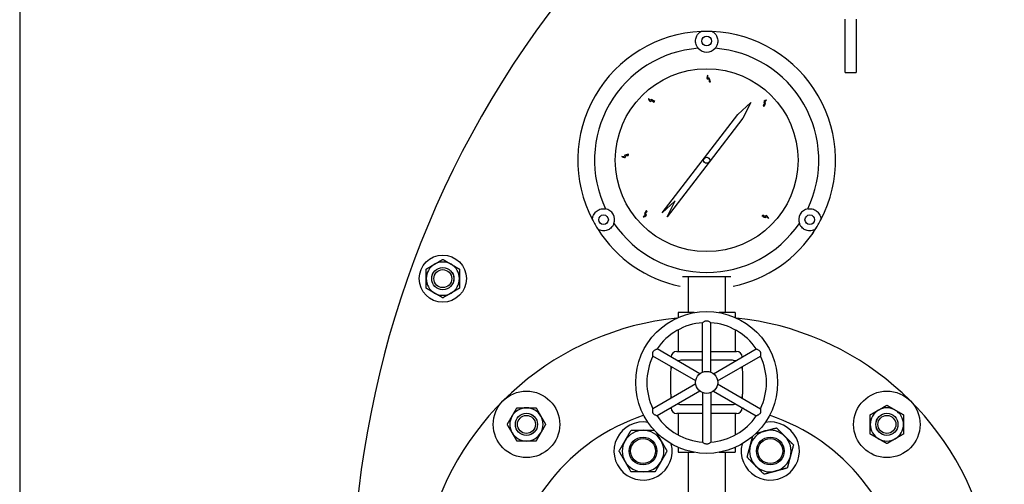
# Model space of a CAD drawing. Header units: inches. Extents: x 5 to 1128, y -85 to 748.
# Tile 90 of 256: x 173 to 195, y 227 to 237. Entities that reach past the tile are written whole.
import ezdxf

# ---------------------------------------------------------------- set-up
doc = ezdxf.new("R2010")
doc.units = ezdxf.units.IN
doc.header["$LTSCALE"] = 32
doc.header["$MEASUREMENT"] = 0
doc.layers.add('Visible (ANSI)', color=7, linetype='Continuous', lineweight=30)

msp = doc.modelspace()

# ---------------------------------------------------------------- linework, layer by layer
at = {"layer": 'Visible (ANSI)'}
for p, q in [((172.80726, 253.79617), (172.80726, 199.43367)), ((191.43226, 236.04617), (191.43226, 237.25304)), ((191.68226, 237.25304), (191.68226, 236.04617)), ((191.43226, 236.04617), (191.68226, 236.04617)), ((189.01202, 235.10129), (189.30726, 235.37117)), ((189.30726, 235.37117), (189.12213, 235.01659)), ((187.30478, 232.88199), (189.01202, 235.10129)), ((189.12213, 235.01659), (188.36229, 234.02884)), ((188.36229, 234.02884), (187.41489, 232.79729)), ((187.60002, 233.15186), (187.30478, 232.88199)), ((187.41489, 232.79729), (187.60002, 233.15186)), ((190.68364, 232.39812), (190.68415, 232.39877)), ((187.88726, 231.44617), (187.88726, 230.63367)), ((188.72726, 231.44617), (188.72726, 230.63367)), ((188.02553, 230.63367), (187.66601, 230.63367)), ((187.66601, 230.63367), (187.66601, 230.52455)), ((188.94851, 230.63367), (188.589, 230.63367)), ((188.94851, 230.63367), (188.94851, 230.52455)), ((188.21326, 229.29032), (188.21326, 230.40539)), ((188.40126, 229.29032), (188.40126, 230.40539)), ((187.66601, 230.24665), (187.66601, 229.75867)), ((188.94851, 230.24665), (188.94851, 229.75867)), ((188.15364, 229.2559), (187.18797, 229.81344)), ((187.6307, 229.75867), (188.21326, 229.75867)), ((188.40126, 229.75867), (188.98383, 229.75867)), ((188.46088, 229.2559), (189.42656, 229.81344)), ((188.05964, 229.09309), (187.09397, 229.65062)), ((187.5057, 229.62999), (187.5057, 229.63367)), ((188.21326, 229.55867), (187.74476, 229.55867)), ((188.86976, 229.55867), (188.40126, 229.55867)), ((188.55488, 229.09309), (189.52056, 229.65062)), ((189.10883, 229.63367), (189.10883, 229.62999)), ((187.49476, 229.30867), (187.49476, 228.80867)), ((187.5057, 229.38181), (187.5057, 229.41291)), ((189.10883, 229.41291), (189.10883, 229.38181)), ((189.11976, 228.80867), (189.11976, 229.30867)), ((188.05964, 229.02425), (187.09397, 228.46671)), ((188.15364, 228.86144), (187.18797, 228.3039)), ((188.21326, 228.82701), (188.21326, 227.71195)), ((188.40126, 228.82701), (188.40126, 227.71195)), ((188.46088, 228.86144), (189.42656, 228.3039)), ((188.55488, 229.02425), (189.52056, 228.46671)), ((187.5057, 228.70443), (187.5057, 228.73553)), ((189.10883, 228.73553), (189.10883, 228.70443)), ((187.5057, 228.48367), (187.5057, 228.48735)), ((187.74476, 228.55867), (188.21326, 228.55867)), ((188.40126, 228.55867), (188.86976, 228.55867)), ((189.10883, 228.48735), (189.10883, 228.48367)), ((188.21326, 228.35867), (187.6307, 228.35867)), ((187.66601, 228.35867), (187.66601, 227.87069)), ((188.98383, 228.35867), (188.40126, 228.35867)), ((188.94851, 228.35867), (188.94851, 227.87069)), ((187.66601, 227.59279), (187.66601, 227.48367)), ((188.94851, 227.59279), (188.94851, 227.48367)), ((187.66601, 227.48367), (188.02553, 227.48367)), ((187.88726, 227.48367), (187.88726, 225.48397)), ((188.589, 227.48367), (188.94851, 227.48367)), ((188.72726, 227.48367), (188.72726, 225.48397))]:
    msp.add_line(p, q, dxfattribs=at)
for centre, radius in [((188.30726, 236.75867), 0.109), ((188.30726, 234.07117), 2.0625), ((188.30726, 234.07117), 0.06942), ((185.97982, 232.72742), 0.109), ((190.63471, 232.72742), 0.109), ((182.35387, 231.3996), 0.53125), ((182.35387, 231.3996), 0.25014), ((182.35387, 231.3996), 0.25), ((182.35387, 231.3996), 0.20281), ((188.30726, 229.05867), 1.6), ((188.30726, 229.05867), 0.25), ((184.2414, 228.11203), 0.75), ((192.37313, 228.11203), 0.75), ((184.2414, 228.11203), 0.25014), ((184.2414, 228.11203), 0.25), ((184.2414, 228.11203), 0.20281), ((192.37313, 228.11203), 0.25014), ((192.37313, 228.11203), 0.25), ((192.37313, 228.11203), 0.20281), ((186.8722, 227.51072), 0.31271), ((186.8722, 227.51072), 0.3125), ((186.8722, 227.51072), 0.2812), ((189.74233, 227.51072), 0.31271), ((189.74233, 227.51072), 0.3125), ((189.74233, 227.51072), 0.2812)]:
    msp.add_circle(centre, radius, dxfattribs=at)
for centre, radius, start, end in [((202.55726, 224.04617), 22.25, 3.136973, 222.13328), ((188.30726, 234.07117), 2.90625, 92.481484, 207.518516), ((188.30726, 234.07117), 2.90625, 87.518516, 92.481484), ((188.30726, 234.07117), 2.90625, 332.481484, 87.518516), ((188.30726, 234.07117), 2.53125, 94.288097, 205.711903), ((188.30726, 236.75867), 0.25, 220.794128, 319.205872), ((188.30726, 234.07117), 2.53125, 334.288097, 85.711903), ((185.97982, 232.72742), 0.25, 340.794128, 79.205872), ((190.63471, 232.72742), 0.25, 100.794128, 199.205872), ((188.30726, 234.07117), 2.90625, 207.518516, 212.481484), ((188.30726, 234.07117), 2.53125, 214.288097, 325.711903), ((188.30726, 234.07117), 2.90625, 327.518516, 332.481484), ((188.30726, 234.07117), 2.90625, 212.481484, 258.093583), ((188.30726, 234.07117), 2.90625, 281.906417, 327.518516), ((182.35387, 231.3996), 0.375, 120, 180), ((182.35387, 231.3996), 0.375, 60, 120), ((182.35387, 231.3996), 0.375, 0, 60), ((182.35387, 231.3996), 0.375, 180, 240), ((182.35387, 231.3996), 0.375, 300, 0), ((182.35387, 231.3996), 0.375, 240, 300), ((188.30726, 224.04617), 6.5, 95.918499, 234.469956), ((188.30726, 229.05867), 1.35, 93.992715, 146.007285), ((188.30726, 229.05867), 1.35, 33.992715, 86.007285), ((188.30726, 224.04617), 6.5, 305.526846, 84.081501), ((187.6307, 229.63367), 0.125, 90, 180), ((188.98383, 229.63367), 0.125, 0, 90), ((188.30726, 229.05867), 1.35, 153.992715, 206.007285), ((187.74476, 229.30867), 0.25, 90, 110.5819), ((188.86976, 229.30867), 0.25, 69.4181, 90), ((188.30726, 229.05867), 1.35, 333.992715, 26.007285), ((187.74476, 229.30867), 0.25, 156.720461, 180), ((188.86976, 229.30867), 0.25, 0, 23.279539), ((187.74476, 228.80867), 0.25, 180, 203.279539), ((188.86976, 228.80867), 0.25, 336.720461, 0), ((184.2414, 228.11203), 0.375, 90, 150), ((184.2414, 228.11203), 0.375, 30, 90), ((188.30726, 224.04617), 4.5, 100.255985, 100.694147), ((187.6307, 228.48367), 0.125, 180, 270), ((187.74476, 228.80867), 0.25, 249.4181, 270), ((188.86976, 228.80867), 0.25, 270, 290.5819), ((188.98383, 228.48367), 0.125, 270, 0), ((188.30726, 224.04617), 4.5, 79.305853, 79.744015), ((192.37313, 228.11203), 0.375, 120, 180), ((192.37313, 228.11203), 0.375, 60, 120), ((192.37313, 228.11203), 0.375, 0, 60), ((188.30726, 224.04617), 4.5, 108.363804, 240), ((184.2414, 228.11203), 0.375, 150, 210), ((184.2414, 228.11203), 0.375, 330, 30), ((186.8722, 227.51072), 0.65625, 80.063511, 14.271011), ((188.30726, 229.05867), 1.35, 213.992715, 266.007285), ((188.30726, 229.05867), 1.35, 273.992715, 326.007285), ((189.74233, 227.51072), 0.65625, 165.728989, 99.936489), ((188.30726, 224.04617), 4.5, 300, 71.636196), ((186.8722, 227.51072), 0.46875, 90, 150), ((186.8722, 227.51072), 0.46875, 30, 90), ((189.74233, 227.51072), 0.46875, 105, 165), ((189.74233, 227.51072), 0.46875, 45, 105), ((192.37313, 228.11203), 0.375, 180, 240), ((192.37313, 228.11203), 0.375, 300, 0), ((184.2414, 228.11203), 0.375, 210, 270), ((184.2414, 228.11203), 0.375, 270, 330), ((186.8722, 227.51072), 0.46875, 150, 210), ((186.8722, 227.51072), 0.46875, 330, 30), ((189.74233, 227.51072), 0.46875, 345, 45), ((192.37313, 228.11203), 0.375, 240, 300), ((189.74233, 227.51072), 0.46875, 165, 225), ((186.8722, 227.51072), 0.46875, 210, 270), ((186.8722, 227.51072), 0.46875, 270, 330), ((189.74233, 227.51072), 0.46875, 285, 345), ((189.74233, 227.51072), 0.46875, 225, 285)]:
    msp.add_arc(centre, radius, start, end, dxfattribs=at)
msp.add_ellipse((188.93576, 233.70796), major_axis=(1.25914, 2.18166), ratio=0.8655768, start_param=4.60901454, end_param=4.69224749, dxfattribs=at)
for points, knots in [([(188.118, 236.59533), (188.10801, 236.60687), (188.09969, 236.61865), (188.07164, 236.66566), (188.06148, 236.70184), (188.05563, 236.76448), (188.05783, 236.79693), (188.07742, 236.86286), (188.0945, 236.89634), (188.13292, 236.93852), (188.14628, 236.95116), (188.1694, 236.96733), (188.17515, 236.97104), (188.18143, 236.97469)], [1.08845993, 1.08845993, 1.08845993, 1.08845993, 1.64749949, 1.64749949, 3.29499898, 3.29499898, 4.72115011, 4.72115011, 6.14730124, 6.14730124, 6.68180599, 6.68180599, 6.84263001, 6.84263001, 6.84263001, 6.84263001]), ([(188.43309, 236.97469), (188.43938, 236.97104), (188.44512, 236.96733), (188.46825, 236.95116), (188.4816, 236.93852), (188.52003, 236.89634), (188.5371, 236.86286), (188.5567, 236.79693), (188.55889, 236.76448), (188.55304, 236.70184), (188.54289, 236.66566), (188.51484, 236.61865), (188.50652, 236.60687), (188.49653, 236.59533)], [8.07902497, 8.07902497, 8.07902497, 8.07902497, 8.23984899, 8.23984899, 8.77435374, 8.77435374, 10.20050487, 10.20050487, 11.626656, 11.626656, 13.27415549, 13.27415549, 13.83319505, 13.83319505, 13.83319505, 13.83319505]), ([(188.39152, 235.84031), (188.37915, 235.84012), (188.34623, 235.83963), (188.37941, 235.9119), (188.28072, 235.88976), (188.35326, 236.036), (188.3153, 235.92058), (188.38374, 235.92931), (188.37674, 235.86398), (188.38332, 235.86183), (188.39152, 235.84031)], [0, 0, 0, 0, 0.076424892, 0.203274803, 0.317820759, 0.516929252, 0.653159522, 0.744058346, 0.88598076, 0.925268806, 0.925268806, 0.925268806, 0.925268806]), ([(187.13506, 235.39891), (187.12631, 235.39015), (187.10305, 235.36686), (187.07649, 235.44182), (187.02112, 235.35718), (186.97127, 235.51262), (187.02445, 235.40338), (187.06747, 235.45733), (187.10796, 235.4056), (187.11418, 235.40863), (187.13506, 235.39891)], [0, 0, 0, 0, 0.076424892, 0.203274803, 0.317820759, 0.516929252, 0.653159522, 0.744058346, 0.88598076, 0.925268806, 0.925268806, 0.925268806, 0.925268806]), ([(189.60035, 235.28149), (189.59134, 235.28998), (189.56738, 235.31256), (189.64154, 235.34128), (189.55532, 235.39417), (189.70925, 235.44853), (189.6016, 235.39218), (189.65678, 235.35076), (189.60624, 235.30877), (189.60946, 235.30264), (189.60035, 235.28149)], [0, 0, 0, 0, 0.076424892, 0.203274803, 0.317820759, 0.516929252, 0.653159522, 0.744058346, 0.88598076, 0.925268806, 0.925268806, 0.925268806, 0.925268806]), ([(186.54132, 234.20685), (186.54115, 234.19447), (186.54069, 234.16155), (186.46941, 234.19683), (186.48867, 234.09753), (186.3446, 234.1743), (186.45887, 234.13299), (186.45213, 234.20166), (186.51723, 234.19277), (186.51957, 234.19928), (186.54132, 234.20685)], [0, 0, 0, 0, 0.076424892, 0.203274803, 0.317820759, 0.516929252, 0.653159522, 0.744058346, 0.88598076, 0.925268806, 0.925268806, 0.925268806, 0.925268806]), ([(185.72982, 232.72838), (185.72984, 232.73565), (185.73019, 232.74248), (185.73262, 232.77059), (185.73689, 232.78848), (185.75421, 232.84285), (185.77466, 232.87437), (185.82196, 232.9243), (185.84897, 232.94243), (185.90615, 232.96869), (185.94256, 232.97798), (185.9973, 232.97719), (186.01166, 232.97588), (186.02664, 232.973)], [8.07902497, 8.07902497, 8.07902497, 8.07902497, 8.23984899, 8.23984899, 8.77435374, 8.77435374, 10.20050487, 10.20050487, 11.626656, 11.626656, 13.27415549, 13.27415549, 13.83319505, 13.83319505, 13.83319505, 13.83319505]), ([(186.94599, 232.93808), (186.95449, 232.92908), (186.9771, 232.90515), (186.90139, 232.88079), (186.98439, 232.82298), (186.82756, 232.77766), (186.93831, 232.82765), (186.88563, 232.87222), (186.93852, 232.91119), (186.93567, 232.91749), (186.94599, 232.93808)], [0, 0, 0, 0, 0.076424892, 0.203274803, 0.317820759, 0.516929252, 0.653159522, 0.744058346, 0.88598076, 0.925268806, 0.925268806, 0.925268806, 0.925268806]), ([(189.55468, 232.81384), (189.56291, 232.82309), (189.58478, 232.84769), (189.61565, 232.7744), (189.666, 232.86212), (189.72481, 232.70983), (189.66536, 232.8158), (189.62556, 232.75944), (189.58212, 232.80873), (189.57609, 232.80534), (189.55468, 232.81384)], [0, 0, 0, 0, 0.076424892, 0.203274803, 0.317820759, 0.516929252, 0.653159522, 0.744058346, 0.88598076, 0.925268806, 0.925268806, 0.925268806, 0.925268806]), ([(190.58789, 232.973), (190.60287, 232.97588), (190.61723, 232.97719), (190.67197, 232.97798), (190.70838, 232.96869), (190.76555, 232.94243), (190.79256, 232.9243), (190.83986, 232.87437), (190.86032, 232.84285), (190.87763, 232.78848), (190.8819, 232.77059), (190.88434, 232.74248), (190.88468, 232.73565), (190.8847, 232.72838)], [1.08845993, 1.08845993, 1.08845993, 1.08845993, 1.64749949, 1.64749949, 3.29499898, 3.29499898, 4.72115011, 4.72115011, 6.14730124, 6.14730124, 6.68180599, 6.68180599, 6.84263001, 6.84263001, 6.84263001, 6.84263001]), ([(186.21591, 232.64518), (186.21064, 232.63), (186.20422, 232.61625), (186.17722, 232.56889), (186.15139, 232.54261), (186.10061, 232.5066), (186.0714, 232.49227), (186.0045, 232.47628), (185.96698, 232.47432), (185.91123, 232.48651), (185.89361, 232.49176), (185.86805, 232.5037), (185.86196, 232.50682), (185.85565, 232.51043)], [5.35947552, 5.35947552, 5.35947552, 5.35947552, 5.9482065, 5.9482065, 7.56377367, 7.56377367, 8.9899248, 8.9899248, 10.41607594, 10.41607594, 10.95058069, 10.95058069, 11.11140471, 11.11140471, 11.11140471, 11.11140471]), ([(190.75887, 232.51043), (190.75257, 232.50682), (190.74648, 232.5037), (190.72092, 232.49176), (190.70329, 232.48651), (190.64755, 232.47432), (190.61002, 232.47628), (190.54313, 232.49227), (190.51392, 232.5066), (190.49011, 232.52348), (190.46313, 232.54261), (190.43731, 232.56889), (190.41031, 232.61625), (190.40388, 232.63), (190.39862, 232.64518)], [-3.54763103, -3.54763103, -3.54763103, -3.54763103, -3.38680701, -3.38680701, -2.85230226, -2.85230226, -1.42615113, -1.42615113, 0, 0, 0, 1.61556717, 1.61556717, 2.20429815, 2.20429815, 2.20429815, 2.20429815]), ([(188.21326, 230.40539), (188.21326, 230.40539), (188.21409, 230.40608), (188.21831, 230.40951), (188.22279, 230.41312), (188.23522, 230.42244), (188.24354, 230.42836), (188.25972, 230.4379), (188.26717, 230.44179), (188.28156, 230.44734), (188.28832, 230.4493), (188.29767, 230.45072), (188.29996, 230.45097), (188.3033, 230.45118), (188.30432, 230.45123), (188.30612, 230.45127), (188.30688, 230.45128), (188.30836, 230.45127), (188.30907, 230.45126), (188.31096, 230.45119), (188.31214, 230.45113), (188.31629, 230.45081), (188.31924, 230.45041), (188.33152, 230.4481), (188.3403, 230.44481), (188.3577, 230.43654), (188.36656, 230.43107), (188.38216, 230.42046), (188.38874, 230.41541), (188.39724, 230.40871), (188.39976, 230.40663), (188.4011, 230.40553), (188.40126, 230.40539), (188.40126, 230.40539)], [-1.159920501, -1.159920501, -1.159920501, -1.159920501, -1.106581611, -1.106581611, -1.021616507, -1.021616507, -0.92624701, -0.92624701, -0.858338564, -0.858338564, -0.804308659, -0.804308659, -0.786846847, -0.786846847, -0.779072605, -0.779072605, -0.773264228, -0.773264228, -0.767822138, -0.767822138, -0.758830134, -0.758830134, -0.735798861, -0.735798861, -0.66134258, -0.66134258, -0.572803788, -0.572803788, -0.482638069, -0.482638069, -0.410214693, -0.410214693, -0.386508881, -0.386508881, -0.386508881, -0.386508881]), ([(187.09397, 229.65062), (187.09396, 229.65062), (187.09379, 229.65169), (187.09293, 229.65705), (187.09203, 229.66274), (187.09018, 229.67817), (187.08921, 229.68833), (187.08904, 229.70711), (187.0894, 229.71551), (187.09179, 229.73075), (187.09347, 229.73758), (187.09692, 229.74638), (187.09785, 229.74849), (187.09933, 229.75149), (187.0998, 229.7524), (187.10066, 229.75398), (187.10104, 229.75464), (187.10178, 229.75592), (187.10215, 229.75653), (187.10315, 229.75814), (187.10379, 229.75912), (187.10615, 229.76256), (187.10797, 229.76491), (187.11611, 229.77439), (187.12334, 229.78035), (187.13921, 229.79129), (187.14838, 229.79623), (187.16537, 229.80442), (187.17303, 229.8076), (187.18309, 229.81161), (187.18614, 229.81275), (187.18777, 229.81336), (187.18797, 229.81344), (187.18797, 229.81344)], [-1.159920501, -1.159920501, -1.159920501, -1.159920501, -1.106581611, -1.106581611, -1.021616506, -1.021616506, -0.92624701, -0.92624701, -0.858338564, -0.858338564, -0.804308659, -0.804308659, -0.786846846, -0.786846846, -0.779072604, -0.779072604, -0.773264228, -0.773264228, -0.767822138, -0.767822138, -0.758830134, -0.758830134, -0.735798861, -0.735798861, -0.661342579, -0.661342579, -0.572803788, -0.572803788, -0.482638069, -0.482638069, -0.410214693, -0.410214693, -0.386508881, -0.386508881, -0.386508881, -0.386508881]), ([(189.42656, 229.81344), (189.42656, 229.81344), (189.42757, 229.81306), (189.43264, 229.81113), (189.43802, 229.80905), (189.4523, 229.80294), (189.46159, 229.7987), (189.47794, 229.78946), (189.48503, 229.78495), (189.49704, 229.77526), (189.50212, 229.77039), (189.50801, 229.763), (189.50938, 229.76114), (189.51123, 229.75836), (189.51178, 229.75749), (189.51272, 229.75596), (189.51311, 229.7553), (189.51384, 229.75402), (189.51418, 229.75339), (189.51508, 229.75173), (189.51561, 229.75068), (189.5174, 229.74692), (189.51853, 229.74417), (189.52267, 229.73237), (189.52422, 229.72313), (189.52576, 229.70393), (189.52545, 229.69352), (189.52405, 229.6747), (189.52297, 229.66648), (189.52142, 229.65577), (189.52088, 229.65255), (189.52059, 229.65083), (189.52056, 229.65062), (189.52056, 229.65062)], [-1.159920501, -1.159920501, -1.159920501, -1.159920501, -1.106581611, -1.106581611, -1.021616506, -1.021616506, -0.92624701, -0.92624701, -0.858338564, -0.858338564, -0.804308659, -0.804308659, -0.786846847, -0.786846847, -0.779072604, -0.779072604, -0.773264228, -0.773264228, -0.767822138, -0.767822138, -0.758830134, -0.758830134, -0.735798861, -0.735798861, -0.661342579, -0.661342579, -0.572803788, -0.572803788, -0.482638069, -0.482638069, -0.410214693, -0.410214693, -0.386508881, -0.386508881, -0.386508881, -0.386508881]), ([(187.18797, 228.3039), (187.18797, 228.3039), (187.18695, 228.30428), (187.18188, 228.30621), (187.17651, 228.30829), (187.16222, 228.31439), (187.15293, 228.31864), (187.13658, 228.32788), (187.12949, 228.33239), (187.11749, 228.34208), (187.11241, 228.34695), (187.10651, 228.35433), (187.10515, 228.3562), (187.1033, 228.35898), (187.10274, 228.35985), (187.10181, 228.36138), (187.10142, 228.36204), (187.10069, 228.36332), (187.10034, 228.36395), (187.09945, 228.36561), (187.09892, 228.36666), (187.09712, 228.37042), (187.09599, 228.37317), (187.09186, 228.38497), (187.09031, 228.3942), (187.08877, 228.41341), (187.08908, 228.42382), (187.09047, 228.44264), (187.09156, 228.45086), (187.09311, 228.46157), (187.09365, 228.46479), (187.09393, 228.46651), (187.09397, 228.46671), (187.09397, 228.46671)], [-1.159920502, -1.159920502, -1.159920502, -1.159920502, -1.106581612, -1.106581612, -1.021616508, -1.021616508, -0.926247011, -0.926247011, -0.858338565, -0.858338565, -0.80430866, -0.80430866, -0.786846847, -0.786846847, -0.779072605, -0.779072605, -0.773264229, -0.773264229, -0.767822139, -0.767822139, -0.758830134, -0.758830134, -0.735798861, -0.735798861, -0.66134258, -0.66134258, -0.572803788, -0.572803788, -0.48263807, -0.48263807, -0.410214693, -0.410214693, -0.386508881, -0.386508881, -0.386508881, -0.386508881]), ([(189.52056, 228.46671), (189.52056, 228.46671), (189.52074, 228.46565), (189.5216, 228.46029), (189.52249, 228.4546), (189.52434, 228.43917), (189.52531, 228.42901), (189.52549, 228.41023), (189.52512, 228.40183), (189.52274, 228.38659), (189.52106, 228.37976), (189.51761, 228.37096), (189.51668, 228.36885), (189.5152, 228.36585), (189.51472, 228.36494), (189.51386, 228.36336), (189.51349, 228.3627), (189.51274, 228.36142), (189.51237, 228.36081), (189.51138, 228.3592), (189.51073, 228.35822), (189.50838, 228.35478), (189.50656, 228.35243), (189.49841, 228.34295), (189.49118, 228.33699), (189.47532, 228.32605), (189.46615, 228.32111), (189.44916, 228.31292), (189.4415, 228.30974), (189.43144, 228.30573), (189.42838, 228.30459), (189.42676, 228.30398), (189.42656, 228.3039), (189.42656, 228.3039)], [-1.159920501, -1.159920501, -1.159920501, -1.159920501, -1.106581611, -1.106581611, -1.021616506, -1.021616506, -0.92624701, -0.92624701, -0.858338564, -0.858338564, -0.804308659, -0.804308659, -0.786846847, -0.786846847, -0.779072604, -0.779072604, -0.773264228, -0.773264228, -0.767822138, -0.767822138, -0.758830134, -0.758830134, -0.735798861, -0.735798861, -0.661342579, -0.661342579, -0.572803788, -0.572803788, -0.482638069, -0.482638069, -0.410214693, -0.410214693, -0.386508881, -0.386508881, -0.386508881, -0.386508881]), ([(188.40126, 227.71195), (188.40126, 227.71194), (188.40043, 227.71126), (188.39622, 227.70783), (188.39174, 227.70421), (188.3793, 227.6949), (188.37098, 227.68898), (188.35481, 227.67943), (188.34735, 227.67555), (188.33296, 227.67), (188.3262, 227.66804), (188.31686, 227.66662), (188.31457, 227.66637), (188.31123, 227.66616), (188.3102, 227.66611), (188.30841, 227.66607), (188.30764, 227.66606), (188.30617, 227.66607), (188.30545, 227.66608), (188.30356, 227.66614), (188.30239, 227.66621), (188.29824, 227.66653), (188.29529, 227.66693), (188.283, 227.66924), (188.27423, 227.67252), (188.25682, 227.68079), (188.24796, 227.68626), (188.23237, 227.69688), (188.22579, 227.70193), (188.21729, 227.70863), (188.21477, 227.71071), (188.21343, 227.71181), (188.21326, 227.71195), (188.21326, 227.71195)], [-1.159920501, -1.159920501, -1.159920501, -1.159920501, -1.106581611, -1.106581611, -1.021616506, -1.021616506, -0.92624701, -0.92624701, -0.858338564, -0.858338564, -0.804308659, -0.804308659, -0.786846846, -0.786846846, -0.779072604, -0.779072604, -0.773264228, -0.773264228, -0.767822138, -0.767822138, -0.758830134, -0.758830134, -0.735798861, -0.735798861, -0.661342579, -0.661342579, -0.572803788, -0.572803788, -0.482638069, -0.482638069, -0.410214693, -0.410214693, -0.386508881, -0.386508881, -0.386508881, -0.386508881])]:
    msp.add_open_spline(points, degree=3, knots=knots, dxfattribs=at)
for points, weights in [([(181.97887, 231.61611), (182.07935, 231.67412), (182.16637, 231.72436)], [1, 1.0379548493, 1]), ([(182.16637, 231.72436), (182.25339, 231.7746), (182.35387, 231.83262)], [1, 1.0379548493, 1]), ([(182.35387, 231.83262), (182.45435, 231.7746), (182.54137, 231.72436)], [1, 1.0379548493, 1]), ([(182.54137, 231.72436), (182.62839, 231.67412), (182.72887, 231.61611)], [1, 1.0379548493, 1]), ([(181.97887, 231.3996), (181.97887, 231.50008), (181.97887, 231.61611)], [1, 1.0379548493, 1]), ([(182.72887, 231.61611), (182.72887, 231.50008), (182.72887, 231.3996)], [1, 1.0379548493, 1]), ([(181.97887, 231.1831), (181.97887, 231.29912), (181.97887, 231.3996)], [1, 1.0379548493, 1]), ([(182.72887, 231.3996), (182.72887, 231.29912), (182.72887, 231.1831)], [1, 1.0379548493, 1]), ([(187.76074, 231.44617), (188.30726, 231.44617), (188.85379, 231.44617)], [1.01148146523, 1.09566801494, 1.01148146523]), ([(182.16637, 231.07484), (182.07935, 231.12508), (181.97887, 231.1831)], [1, 1.0379548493, 1]), ([(182.35387, 230.96659), (182.25339, 231.0246), (182.16637, 231.07484)], [1, 1.0379548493, 1]), ([(182.54137, 231.07484), (182.45435, 231.0246), (182.35387, 230.96659)], [1, 1.0379548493, 1]), ([(182.72887, 231.1831), (182.62839, 231.12508), (182.54137, 231.07484)], [1, 1.0379548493, 1]), ([(183.91664, 228.29953), (183.96688, 228.38655), (184.02489, 228.48703)], [1, 1.0379548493, 1]), ([(184.02489, 228.48703), (184.14092, 228.48703), (184.2414, 228.48703)], [1, 1.0379548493, 1]), ([(184.2414, 228.48703), (184.34188, 228.48703), (184.45791, 228.48703)], [1, 1.0379548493, 1]), ([(184.45791, 228.48703), (184.51592, 228.38655), (184.56616, 228.29953)], [1, 1.0379548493, 1]), ([(191.99813, 228.32854), (192.09861, 228.38655), (192.18563, 228.43679)], [1, 1.0379548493, 1]), ([(192.18563, 228.43679), (192.27265, 228.48703), (192.37313, 228.54505)], [1, 1.0379548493, 1]), ([(192.37313, 228.54505), (192.47361, 228.48703), (192.56063, 228.43679)], [1, 1.0379548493, 1]), ([(192.56063, 228.43679), (192.64765, 228.38655), (192.74813, 228.32854)], [1, 1.0379548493, 1]), ([(183.80839, 228.11203), (183.8664, 228.21251), (183.91664, 228.29953)], [1, 1.0379548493, 1]), ([(184.56616, 228.29953), (184.6164, 228.21251), (184.67441, 228.11203)], [1, 1.0379548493, 1]), ([(191.99813, 228.11203), (191.99813, 228.21251), (191.99813, 228.32854)], [1, 1.0379548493, 1]), ([(192.74813, 228.32854), (192.74813, 228.21251), (192.74813, 228.11203)], [1, 1.0379548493, 1]), ([(183.91664, 227.92453), (183.8664, 228.01155), (183.80839, 228.11203)], [1, 1.0379548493, 1]), ([(184.67441, 228.11203), (184.6164, 228.01155), (184.56616, 227.92453)], [1, 1.0379548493, 1]), ([(186.46625, 227.74509), (186.52905, 227.85387), (186.60157, 227.97947)], [1, 1.0379548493, 1]), ([(186.60157, 227.97947), (186.7466, 227.97947), (186.8722, 227.97947)], [1, 1.0379548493, 1]), ([(186.8722, 227.97947), (186.99097, 227.97947), (187.12602, 227.97947)], [1, 1.03581516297, 1.0040381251]), ([(187.16888, 227.93436), (187.2262, 227.83508), (187.27815, 227.74509)], [1.011113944, 1.03119334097, 1]), ([(189.42096, 227.90989), (189.52544, 227.93789), (189.621, 227.9635)], [1.01296511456, 1.02965909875, 1]), ([(189.621, 227.9635), (189.74233, 227.996), (189.88242, 228.03354)], [1, 1.0379548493, 1]), ([(189.88242, 228.03354), (189.98497, 227.93099), (190.07378, 227.84217)], [1, 1.0379548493, 1]), ([(191.99813, 227.89553), (191.99813, 228.01155), (191.99813, 228.11203)], [1, 1.0379548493, 1]), ([(192.74813, 228.11203), (192.74813, 228.01155), (192.74813, 227.89553)], [1, 1.0379548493, 1]), ([(184.02489, 227.73703), (183.96688, 227.83751), (183.91664, 227.92453)], [1, 1.0379548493, 1]), ([(184.2414, 227.73703), (184.14092, 227.73703), (184.02489, 227.73703)], [1, 1.0379548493, 1]), ([(184.45791, 227.73703), (184.34188, 227.73703), (184.2414, 227.73703)], [1, 1.0379548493, 1]), ([(184.56616, 227.92453), (184.51592, 227.83751), (184.45791, 227.73703)], [1, 1.0379548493, 1]), ([(186.33093, 227.51072), (186.40345, 227.63632), (186.46625, 227.74509)], [1, 1.0379548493, 1]), ([(187.27815, 227.74509), (187.34095, 227.63632), (187.41347, 227.51072)], [1, 1.0379548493, 1]), ([(189.28955, 227.63204), (189.31624, 227.73165), (189.34564, 227.84139)], [1, 1.03095232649, 1.01142116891]), ([(190.07378, 227.84217), (190.1626, 227.75336), (190.26515, 227.65081)], [1, 1.0379548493, 1]), ([(192.18563, 227.78727), (192.09861, 227.83751), (191.99813, 227.89553)], [1, 1.0379548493, 1]), ([(192.37313, 227.67902), (192.27265, 227.73703), (192.18563, 227.78727)], [1, 1.0379548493, 1]), ([(192.56063, 227.78727), (192.47361, 227.73703), (192.37313, 227.67902)], [1, 1.0379548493, 1]), ([(192.74813, 227.89553), (192.64765, 227.83751), (192.56063, 227.78727)], [1, 1.0379548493, 1]), ([(186.46625, 227.27634), (186.40345, 227.38512), (186.33093, 227.51072)], [1, 1.0379548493, 1]), ([(187.41347, 227.51072), (187.34095, 227.38512), (187.27815, 227.27634)], [1, 1.0379548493, 1]), ([(189.2195, 227.37063), (189.25704, 227.51072), (189.28955, 227.63204)], [1, 1.0379548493, 1]), ([(190.26515, 227.65081), (190.22761, 227.51072), (190.1951, 227.3894)], [1, 1.0379548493, 1]), ([(186.60157, 227.04197), (186.52905, 227.16757), (186.46625, 227.27634)], [1, 1.0379548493, 1]), ([(187.27815, 227.27634), (187.21535, 227.16757), (187.14283, 227.04197)], [1, 1.0379548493, 1]), ([(189.41087, 227.17926), (189.32206, 227.26807), (189.2195, 227.37063)], [1, 1.0379548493, 1]), ([(190.1951, 227.3894), (190.1626, 227.26807), (190.12506, 227.12798)], [1, 1.0379548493, 1]), ([(186.8722, 227.04197), (186.7466, 227.04197), (186.60157, 227.04197)], [1, 1.0379548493, 1]), ([(187.14283, 227.04197), (186.9978, 227.04197), (186.8722, 227.04197)], [1, 1.0379548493, 1]), ([(189.60224, 226.9879), (189.49968, 227.09045), (189.41087, 227.17926)], [1, 1.0379548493, 1]), ([(189.86365, 227.05794), (189.74233, 227.02543), (189.60224, 226.9879)], [1, 1.0379548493, 1]), ([(190.12506, 227.12798), (189.98497, 227.09045), (189.86365, 227.05794)], [1, 1.0379548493, 1])]:
    msp.add_rational_spline(points, weights, degree=2, dxfattribs=at)

doc.saveas('drawing.dxf')
